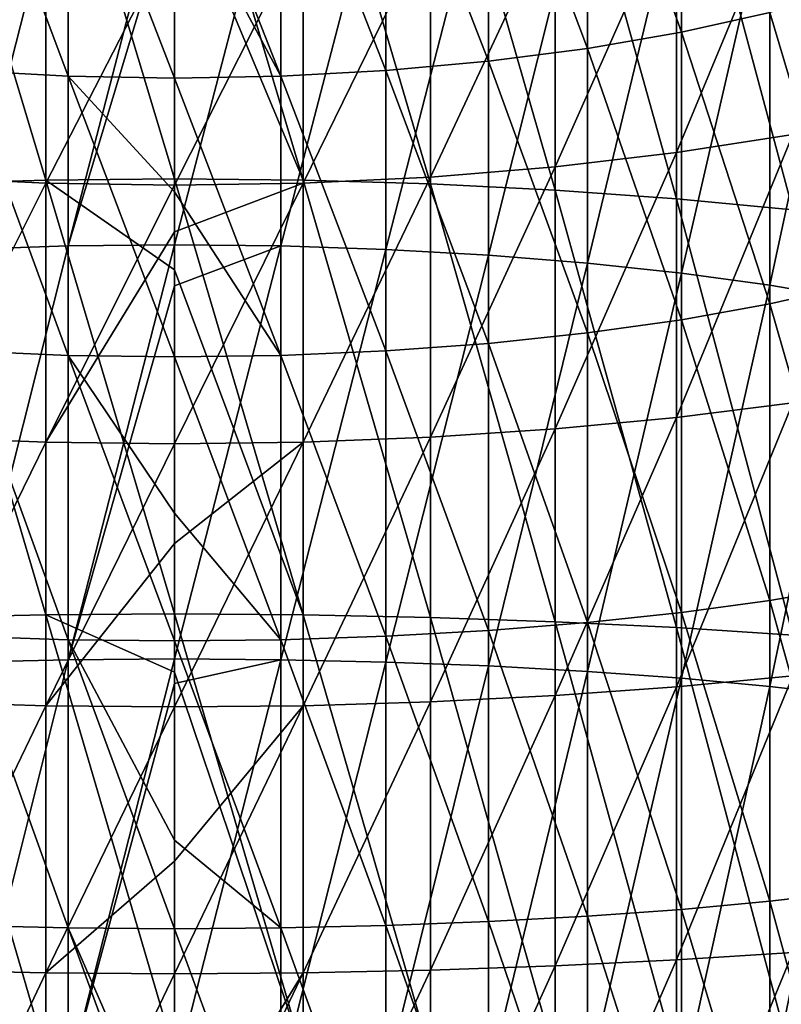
# Model space of a CAD drawing. Header units: metres. Extents: x -22 to 72, y -222 to 22.
# Tile 35 of 256: x -1.42 to 5.55, y -45.07 to -36.06. Entities that reach past the tile are written whole.
import ezdxf

# ---------------------------------------------------------------- set-up
doc = ezdxf.new("R2010")
doc.units = ezdxf.units.M
doc.layers.add('solid_509499_SW0002', color=7, linetype='CONTINUOUS')

msp = doc.modelspace()

# ---------------------------------------------------------------- linework, layer by layer
at = {"layer": 'solid_509499_SW0002'}
for points in [[(-1.176206, -37.531109, 298.118011), (-1.176206, -33.607349, 297.17749), (-2.341084, -33.65308, 297.010864)], [(-2.341084, -37.565891, 297.948761), (-1.176206, -37.531109, 298.118011), (-2.341084, -33.65308, 297.010864)], [(-1.176206, -33.607349, 297.17749), (0, -37.519478, 298.174591), (0, -34.718327, 297.530945)], [(-1.176206, -37.531109, 298.118011), (0, -37.519478, 298.174591), (-1.176206, -33.607349, 297.17749)], [(1.176206, -37.531109, 298.118011), (1.176206, -33.607349, 297.17749), (0, -33.59206, 297.233215)], [(0, -34.718327, 297.530945), (1.176206, -37.531109, 298.118011), (0, -33.59206, 297.233215)], [(2.341084, -37.565891, 297.948761), (2.341084, -33.65308, 297.010864), (1.176206, -33.607349, 297.17749)], [(1.176206, -37.531109, 298.118011), (2.341084, -37.565891, 297.948761), (1.176206, -33.607349, 297.17749)], [(3.483416, -37.623493, 297.668457), (3.483416, -33.728806, 296.734924), (2.341084, -33.65308, 297.010864)], [(2.341084, -37.565891, 297.948761), (3.483416, -37.623493, 297.668457), (2.341084, -33.65308, 297.010864)], [(4.639985, -36.177368, 277.409149), (4.639985, -33.604736, 276.424438), (3.779002, -33.781708, 276.003693)], [(4.639985, -36.177368, 277.409149), (5.446568, -35.998611, 277.925995), (4.639985, -33.604736, 276.424438)], [(4.592201, -37.703354, 297.279846), (4.592201, -33.833797, 296.352325), (3.483416, -33.728806, 296.734924)], [(3.483416, -37.623493, 297.668457), (4.592201, -37.703354, 297.279846), (3.483416, -33.728806, 296.734924)], [(3.779002, -36.326569, 276.977783), (3.779002, -33.781708, 276.003693), (2.873714, -33.921551, 275.671204)], [(3.779002, -36.326569, 276.977783), (4.639985, -36.177368, 277.409149), (3.779002, -33.781708, 276.003693)], [(5.656761, -37.804707, 296.786652), (5.656761, -33.967045, 295.866791), (4.592201, -33.833797, 296.352325)], [(4.592201, -37.703354, 297.279846), (5.656761, -37.804707, 296.786652), (4.592201, -33.833797, 296.352325)], [(2.873714, -36.444469, 276.636871), (2.873714, -33.921551, 275.671204), (1.934734, -34.022629, 275.430878)], [(2.873714, -36.444469, 276.636871), (3.779002, -36.326569, 276.977783), (2.873714, -33.921551, 275.671204)], [(-0.973071, -36.581219, 276.241486), (-0.973071, -34.083752, 275.285553), (-1.934734, -34.022629, 275.430878)], [(-1.934734, -36.529686, 276.390503), (-0.973071, -36.581219, 276.241486), (-1.934734, -34.022629, 275.430878)], [(1.934734, -36.529686, 276.390503), (1.934734, -34.022629, 275.430878), (0.973071, -34.083752, 275.285553)], [(1.934734, -36.529686, 276.390503), (2.873714, -36.444469, 276.636871), (1.934734, -34.022629, 275.430878)], [(0, -36.598465, 276.19165), (0, -34.76759, 275.509125), (-0.973071, -34.083752, 275.285553)], [(-0.973071, -36.581219, 276.241486), (0, -36.598465, 276.19165), (-0.973071, -34.083752, 275.285553)], [(0.973071, -36.581219, 276.241486), (0.973071, -34.083752, 275.285553), (0, -34.104206, 275.236908)], [(0.973071, -36.581219, 276.241486), (0, -34.104206, 275.236908), (0, -34.76759, 275.509125)], [(0.973071, -36.581219, 276.241486), (1.934734, -36.529686, 276.390503), (0.973071, -34.083752, 275.285553)], [(-1.934734, -38.16573, 295.029907), (-1.934734, -34.441677, 294.137268), (-0.973071, -34.399956, 294.289307)], [(-0.973071, -38.133995, 295.184326), (-1.934734, -38.16573, 295.029907), (-0.973071, -34.399956, 294.289307)], [(-0.973071, -38.133995, 295.184326), (-0.973071, -34.399956, 294.289307), (0, -34.38599, 294.340179)], [(0, -34.908791, 294.481079), (-0.973071, -38.133995, 295.184326), (0, -34.38599, 294.340179)], [(0.973071, -34.399956, 294.289307), (0, -38.123375, 295.236023), (0, -34.908791, 294.481079)], [(0.973071, -38.133995, 295.184326), (0, -38.123375, 295.236023), (0.973071, -34.399956, 294.289307)], [(0.973071, -38.133995, 295.184326), (0.973071, -34.399956, 294.289307), (1.934734, -34.441677, 294.137268)], [(1.934734, -38.16573, 295.029907), (0.973071, -38.133995, 295.184326), (1.934734, -34.441677, 294.137268)], [(1.934734, -38.16573, 295.029907), (1.934734, -34.441677, 294.137268), (2.873714, -34.51067, 293.885834)], [(2.873714, -38.218208, 294.774536), (1.934734, -38.16573, 295.029907), (2.873714, -34.51067, 293.885834)], [(2.873714, -38.218208, 294.774536), (2.873714, -34.51067, 293.885834), (3.779002, -34.606129, 293.537994)], [(3.779002, -38.290817, 294.421234), (2.873714, -38.218208, 294.774536), (3.779002, -34.606129, 293.537994)], [(3.779002, -38.290817, 294.421234), (3.779002, -34.606129, 293.537994), (4.639985, -34.726929, 293.097809)], [(0, -34.718327, 297.530945), (0, -37.519478, 298.174591), (1.176206, -37.531109, 298.118011)], [(4.639985, -38.382706, 293.974091), (3.779002, -38.290817, 294.421234), (4.639985, -34.726929, 293.097809)], [(4.592201, -37.280491, 274.219696), (4.592201, -34.91317, 273.313568), (5.656761, -34.71796, 273.777679)], [(5.656761, -37.115913, 274.695526), (4.592201, -37.280491, 274.219696), (5.656761, -34.71796, 273.777679)], [(4.639985, -38.382706, 293.974091), (4.639985, -34.726929, 293.097809), (5.446568, -34.871658, 292.570435)], [(0.973071, -36.581219, 276.241486), (0, -34.76759, 275.509125), (0, -36.598465, 276.19165)], [(0, -34.908791, 294.481079), (0, -38.123375, 295.236023), (-0.973071, -38.133995, 295.184326)], [(3.483416, -37.410168, 273.844757), (3.483416, -35.066982, 272.947876), (4.592201, -34.91317, 273.313568)], [(4.592201, -37.280491, 274.219696), (3.483416, -37.410168, 273.844757), (4.592201, -34.91317, 273.313568)], [(5.446568, -38.49279, 293.438416), (4.639985, -38.382706, 293.974091), (5.446568, -34.871658, 292.570435)], [(5.446568, -38.49279, 293.438416), (5.446568, -34.871658, 292.570435), (6.189295, -35.038616, 291.962067)], [(2.341084, -37.503696, 273.574341), (2.341084, -35.177917, 272.684113), (3.483416, -35.066982, 272.947876)], [(3.483416, -37.410168, 273.844757), (2.341084, -37.503696, 273.574341), (3.483416, -35.066982, 272.947876)], [(6.189295, -38.619785, 292.820465), (5.446568, -38.49279, 293.438416), (6.189295, -35.038616, 291.962067)], [(-2.341084, -37.503696, 273.574341), (-2.341084, -35.177917, 272.684113), (-1.176206, -35.244911, 272.524841)], [(1.176206, -37.560177, 273.411041), (1.176206, -35.244911, 272.524841), (2.341084, -35.177917, 272.684113)], [(2.341084, -37.503696, 273.574341), (1.176206, -37.560177, 273.411041), (2.341084, -35.177917, 272.684113)], [(-1.176206, -37.560177, 273.411041), (-2.341084, -37.503696, 273.574341), (-1.176206, -35.244911, 272.524841)], [(-1.176206, -37.560177, 273.411041), (-1.176206, -35.244911, 272.524841), (0, -35.267315, 272.471558)], [(-1.176206, -37.560177, 273.411041), (0, -35.267315, 272.471558), (0, -37.579063, 273.356415)], [(0, -37.579063, 273.356415), (0, -35.267315, 272.471558), (1.176206, -35.244911, 272.524841)], [(1.176206, -37.560177, 273.411041), (0, -37.579063, 273.356415), (1.176206, -35.244911, 272.524841)], [(6.189295, -38.496964, 279.360046), (6.189295, -35.792397, 278.522217), (5.446568, -35.998611, 277.925995)], [(5.446568, -38.663921, 278.751678), (5.446568, -35.998611, 277.925995), (4.639985, -36.177368, 277.409149)], [(5.446568, -38.663921, 278.751678), (6.189295, -38.496964, 279.360046), (5.446568, -35.998611, 277.925995)], [(4.639985, -38.808651, 278.224304), (4.639985, -36.177368, 277.409149), (3.779002, -36.326569, 276.977783)], [(4.639985, -38.808651, 278.224304), (5.446568, -38.663921, 278.751678), (4.639985, -36.177368, 277.409149)], [(3.779002, -38.929451, 277.784119), (3.779002, -36.326569, 276.977783), (2.873714, -36.444469, 276.636871)], [(3.779002, -38.929451, 277.784119), (4.639985, -38.808651, 278.224304), (3.779002, -36.326569, 276.977783)], [(2.873714, -39.024906, 277.436279), (2.873714, -36.444469, 276.636871), (1.934734, -36.529686, 276.390503)], [(2.873714, -39.024906, 277.436279), (3.779002, -38.929451, 277.784119), (2.873714, -36.444469, 276.636871)], [(-0.973071, -39.135624, 277.032806), (-0.973071, -36.581219, 276.241486), (-1.934734, -36.529686, 276.390503)], [(-1.934734, -39.093903, 277.184845), (-0.973071, -39.135624, 277.032806), (-1.934734, -36.529686, 276.390503)], [(1.934734, -39.093903, 277.184845), (1.934734, -36.529686, 276.390503), (0.973071, -36.581219, 276.241486)], [(1.934734, -39.093903, 277.184845), (2.873714, -39.024906, 277.436279), (1.934734, -36.529686, 276.390503)], [(0, -37.638569, 276.535889), (0, -36.598465, 276.19165), (-0.973071, -36.581219, 276.241486)], [(0, -39.149586, 276.981934), (0, -37.638569, 276.535889), (-0.973071, -36.581219, 276.241486)], [(-0.973071, -39.135624, 277.032806), (0, -39.149586, 276.981934), (-0.973071, -36.581219, 276.241486)], [(0.973071, -39.135624, 277.032806), (0.973071, -36.581219, 276.241486), (0, -36.598465, 276.19165)], [(0.973071, -39.135624, 277.032806), (0, -36.598465, 276.19165), (0, -37.638569, 276.535889)], [(0.973071, -39.135624, 277.032806), (1.934734, -39.093903, 277.184845), (0.973071, -36.581219, 276.241486)], [(4.592201, -39.701782, 274.969788), (4.592201, -37.280491, 274.219696), (5.656761, -37.115913, 274.695526)], [(5.656761, -39.568535, 275.455322), (4.592201, -39.701782, 274.969788), (5.656761, -37.115913, 274.695526)], [(3.483416, -39.806774, 274.587189), (3.483416, -37.410168, 273.844757), (4.592201, -37.280491, 274.219696)], [(4.592201, -39.701782, 274.969788), (3.483416, -39.806774, 274.587189), (4.592201, -37.280491, 274.219696)], [(2.341084, -39.8825, 274.311249), (2.341084, -37.503696, 273.574341), (3.483416, -37.410168, 273.844757)], [(3.483416, -39.806774, 274.587189), (2.341084, -39.8825, 274.311249), (3.483416, -37.410168, 273.844757)], [(-2.341084, -39.8825, 274.311249), (-2.341084, -37.503696, 273.574341), (-1.176206, -37.560177, 273.411041)], [(-1.176206, -41.507774, 298.801056), (-1.176206, -37.531109, 298.118011), (-2.341084, -37.565891, 297.948761)], [(-1.176206, -37.531109, 298.118011), (0, -38.353741, 298.340088), (0, -37.519478, 298.174591)], [(-1.176206, -37.531109, 298.118011), (0, -41.499851, 298.858307), (0, -38.353741, 298.340088)], [(-1.176206, -41.507774, 298.801056), (0, -41.499851, 298.858307), (-1.176206, -37.531109, 298.118011)], [(1.176206, -41.507774, 298.801056), (1.176206, -37.531109, 298.118011), (0, -37.519478, 298.174591)], [(0, -38.353741, 298.340088), (1.176206, -41.507774, 298.801056), (0, -37.519478, 298.174591)], [(1.176206, -39.928226, 274.144623), (1.176206, -37.560177, 273.411041), (2.341084, -37.503696, 273.574341)], [(2.341084, -39.8825, 274.311249), (1.176206, -39.928226, 274.144623), (2.341084, -37.503696, 273.574341)], [(2.341084, -41.531464, 298.629913), (2.341084, -37.565891, 297.948761), (1.176206, -37.531109, 298.118011)], [(1.176206, -41.507774, 298.801056), (2.341084, -41.531464, 298.629913), (1.176206, -37.531109, 298.118011)], [(-1.176206, -39.928226, 274.144623), (-2.341084, -39.8825, 274.311249), (-1.176206, -37.560177, 273.411041)], [(-2.341084, -41.531464, 298.629913), (-1.176206, -41.507774, 298.801056), (-2.341084, -37.565891, 297.948761)], [(-1.176206, -39.928226, 274.144623), (-1.176206, -37.560177, 273.411041), (0, -37.579063, 273.356415)], [(-1.176206, -39.928226, 274.144623), (0, -37.579063, 273.356415), (0, -38.005337, 273.501038)], [(0, -38.005337, 273.501038), (0, -37.579063, 273.356415), (1.176206, -37.560177, 273.411041)], [(0, -39.94352, 274.088898), (0, -38.005337, 273.501038), (1.176206, -37.560177, 273.411041)], [(1.176206, -39.928226, 274.144623), (0, -39.94352, 274.088898), (1.176206, -37.560177, 273.411041)], [(0.973071, -39.135624, 277.032806), (0, -37.638569, 276.535889), (0, -39.149586, 276.981934)], [(3.483416, -41.570694, 298.346466), (3.483416, -37.623493, 297.668457), (2.341084, -37.565891, 297.948761)], [(2.341084, -41.531464, 298.629913), (3.483416, -41.570694, 298.346466), (2.341084, -37.565891, 297.948761)], [(4.592201, -41.625084, 297.953491), (4.592201, -37.703354, 297.279846), (3.483416, -37.623493, 297.668457)], [(3.483416, -41.570694, 298.346466), (4.592201, -41.625084, 297.953491), (3.483416, -37.623493, 297.668457)], [(5.656761, -41.694115, 297.454742), (5.656761, -37.804707, 296.786652), (4.592201, -37.703354, 297.279846)], [(4.592201, -41.625084, 297.953491), (5.656761, -41.694115, 297.454742), (4.592201, -37.703354, 297.279846)], [(-1.176206, -39.928226, 274.144623), (0, -38.005337, 273.501038), (0, -39.94352, 274.088898)], [(-1.934734, -41.939999, 295.678192), (-1.934734, -38.16573, 295.029907), (-0.973071, -38.133995, 295.184326)], [(-0.973071, -41.918385, 295.834381), (-1.934734, -41.939999, 295.678192), (-0.973071, -38.133995, 295.184326)], [(-0.973071, -41.918385, 295.834381), (-0.973071, -38.133995, 295.184326), (0, -38.123375, 295.236023)], [(0, -38.499771, 295.312103), (-0.973071, -41.918385, 295.834381), (0, -38.123375, 295.236023)], [(0.973071, -38.133995, 295.184326), (0, -38.499771, 295.312103), (0, -38.123375, 295.236023)], [(0.973071, -38.133995, 295.184326), (0, -41.911152, 295.886627), (0, -38.499771, 295.312103)], [(0.973071, -41.918385, 295.834381), (0, -41.911152, 295.886627), (0.973071, -38.133995, 295.184326)], [(0.973071, -41.918385, 295.834381), (0.973071, -38.133995, 295.184326), (1.934734, -38.16573, 295.029907)], [(1.934734, -41.939999, 295.678192), (0.973071, -41.918385, 295.834381), (1.934734, -38.16573, 295.029907)], [(1.934734, -41.939999, 295.678192), (1.934734, -38.16573, 295.029907), (2.873714, -38.218208, 294.774536)], [(2.873714, -41.975742, 295.419952), (1.934734, -41.939999, 295.678192), (2.873714, -38.218208, 294.774536)], [(2.873714, -41.975742, 295.419952), (2.873714, -38.218208, 294.774536), (3.779002, -38.290817, 294.421234)], [(0, -38.353741, 298.340088), (0, -41.499851, 298.858307), (1.176206, -41.507774, 298.801056)], [(3.779002, -42.025192, 295.062653), (2.873714, -41.975742, 295.419952), (3.779002, -38.290817, 294.421234)], [(3.779002, -42.025192, 295.062653), (3.779002, -38.290817, 294.421234), (4.639985, -38.382706, 293.974091)], [(4.639985, -42.087772, 294.610504), (3.779002, -42.025192, 295.062653), (4.639985, -38.382706, 293.974091)], [(4.639985, -42.087772, 294.610504), (4.639985, -38.382706, 293.974091), (5.446568, -38.49279, 293.438416)], [(0, -38.499771, 295.312103), (0, -41.911152, 295.886627), (-0.973071, -41.918385, 295.834381)], [(5.446568, -42.16275, 294.068787), (4.639985, -42.087772, 294.610504), (5.446568, -38.49279, 293.438416)], [(5.446568, -42.16275, 294.068787), (5.446568, -38.49279, 293.438416), (6.189295, -38.619785, 292.820465)], [(6.189295, -41.25034, 280.02005), (6.189295, -38.496964, 279.360046), (5.446568, -38.663921, 278.751678)], [(6.189295, -42.249241, 293.443878), (5.446568, -42.16275, 294.068787), (6.189295, -38.619785, 292.820465)], [(5.446568, -41.377335, 279.402069), (5.446568, -38.663921, 278.751678), (4.639985, -38.808651, 278.224304)], [(5.446568, -41.377335, 279.402069), (6.189295, -41.25034, 280.02005), (5.446568, -38.663921, 278.751678)], [(4.639985, -41.487419, 278.866394), (4.639985, -38.808651, 278.224304), (3.779002, -38.929451, 277.784119)], [(4.639985, -41.487419, 278.866394), (5.446568, -41.377335, 279.402069), (4.639985, -38.808651, 278.224304)], [(3.779002, -41.579308, 278.419281), (3.779002, -38.929451, 277.784119), (2.873714, -39.024906, 277.436279)], [(3.779002, -41.579308, 278.419281), (4.639985, -41.487419, 278.866394), (3.779002, -38.929451, 277.784119)], [(2.873714, -41.651917, 278.065948), (2.873714, -39.024906, 277.436279), (1.934734, -39.093903, 277.184845)], [(2.873714, -41.651917, 278.065948), (3.779002, -41.579308, 278.419281), (2.873714, -39.024906, 277.436279)], [(-0.973071, -41.73613, 277.656158), (-0.973071, -39.135624, 277.032806), (-1.934734, -39.093903, 277.184845)], [(-1.934734, -41.704395, 277.810577), (-0.973071, -41.73613, 277.656158), (-1.934734, -39.093903, 277.184845)], [(0, -40.577911, 277.346436), (0, -39.149586, 276.981934), (-0.973071, -39.135624, 277.032806)], [(0, -41.74675, 277.604462), (0, -40.577911, 277.346436), (-0.973071, -39.135624, 277.032806)], [(-0.973071, -41.73613, 277.656158), (0, -41.74675, 277.604462), (-0.973071, -39.135624, 277.032806)], [(0.973071, -41.73613, 277.656158), (0.973071, -39.135624, 277.032806), (0, -39.149586, 276.981934)], [(0.973071, -41.73613, 277.656158), (0, -39.149586, 276.981934), (0, -40.577911, 277.346436)], [(1.934734, -41.704395, 277.810577), (1.934734, -39.093903, 277.184845), (0.973071, -39.135624, 277.032806)], [(0.973071, -41.73613, 277.656158), (1.934734, -41.704395, 277.810577), (0.973071, -39.135624, 277.032806)], [(1.934734, -41.704395, 277.810577), (2.873714, -41.651917, 278.065948), (1.934734, -39.093903, 277.184845)], [(4.592201, -42.166771, 275.560638), (4.592201, -39.701782, 274.969788), (5.656761, -39.568535, 275.455322)], [(5.656761, -42.065418, 276.053833), (4.592201, -42.166771, 275.560638), (5.656761, -39.568535, 275.455322)], [(3.483416, -42.246632, 275.172028), (3.483416, -39.806774, 274.587189), (4.592201, -39.701782, 274.969788)], [(4.592201, -42.166771, 275.560638), (3.483416, -42.246632, 275.172028), (4.592201, -39.701782, 274.969788)], [(-2.341084, -42.304234, 274.891754), (-2.341084, -39.8825, 274.311249), (-1.176206, -39.928226, 274.144623)], [(1.176206, -42.339016, 274.722473), (1.176206, -39.928226, 274.144623), (2.341084, -39.8825, 274.311249)], [(2.341084, -42.304234, 274.891754), (1.176206, -42.339016, 274.722473), (2.341084, -39.8825, 274.311249)], [(2.341084, -42.304234, 274.891754), (2.341084, -39.8825, 274.311249), (3.483416, -39.806774, 274.587189)], [(3.483416, -42.246632, 275.172028), (2.341084, -42.304234, 274.891754), (3.483416, -39.806774, 274.587189)], [(-1.176206, -42.339016, 274.722473), (-2.341084, -42.304234, 274.891754), (-1.176206, -39.928226, 274.144623)], [(-1.176206, -42.339016, 274.722473), (-1.176206, -39.928226, 274.144623), (0, -39.94352, 274.088898)], [(-1.176206, -42.339016, 274.722473), (0, -39.94352, 274.088898), (0, -40.85524, 274.326996)], [(0, -40.85524, 274.326996), (0, -39.94352, 274.088898), (1.176206, -39.928226, 274.144623)], [(0, -42.350647, 274.665894), (0, -40.85524, 274.326996), (1.176206, -39.928226, 274.144623)], [(1.176206, -42.339016, 274.722473), (0, -42.350647, 274.665894), (1.176206, -39.928226, 274.144623)], [(0.973071, -41.73613, 277.656158), (0, -40.577911, 277.346436), (0, -41.74675, 277.604462)], [(-1.176206, -42.339016, 274.722473), (0, -40.85524, 274.326996), (0, -42.350647, 274.665894)], [(6.189295, -44.040844, 280.499359), (6.189295, -41.25034, 280.02005), (5.446568, -41.377335, 279.402069)], [(5.446568, -44.127335, 279.87442), (5.446568, -41.377335, 279.402069), (4.639985, -41.487419, 278.866394)], [(5.446568, -44.127335, 279.87442), (6.189295, -44.040844, 280.499359), (5.446568, -41.377335, 279.402069)], [(-1.176206, -45.520473, 299.223785), (-1.176206, -41.507774, 298.801056), (-2.341084, -41.531464, 298.629913)], [(-1.176206, -41.507774, 298.801056), (0, -42.031181, 298.929504), (0, -41.499851, 298.858307)], [(-1.176206, -41.507774, 298.801056), (0, -45.516296, 299.281403), (0, -42.031181, 298.929504)], [(-1.176206, -45.520473, 299.223785), (0, -45.516296, 299.281403), (-1.176206, -41.507774, 298.801056)], [(1.176206, -45.520473, 299.223785), (1.176206, -41.507774, 298.801056), (0, -41.499851, 298.858307)], [(0, -42.031181, 298.929504), (1.176206, -45.520473, 299.223785), (0, -41.499851, 298.858307)], [(2.341084, -45.53297, 299.051453), (2.341084, -41.531464, 298.629913), (1.176206, -41.507774, 298.801056)], [(1.176206, -45.520473, 299.223785), (2.341084, -45.53297, 299.051453), (1.176206, -41.507774, 298.801056)], [(4.639985, -44.202312, 279.332733), (4.639985, -41.487419, 278.866394), (3.779002, -41.579308, 278.419281)], [(4.639985, -44.202312, 279.332733), (5.446568, -44.127335, 279.87442), (4.639985, -41.487419, 278.866394)], [(-2.341084, -45.53297, 299.051453), (-1.176206, -45.520473, 299.223785), (-2.341084, -41.531464, 298.629913)], [(3.483416, -45.553665, 298.766052), (3.483416, -41.570694, 298.346466), (2.341084, -41.531464, 298.629913)], [(2.341084, -45.53297, 299.051453), (3.483416, -45.553665, 298.766052), (2.341084, -41.531464, 298.629913)], [(3.779002, -44.264893, 278.880554), (3.779002, -41.579308, 278.419281), (2.873714, -41.651917, 278.065948)], [(4.592201, -45.582355, 298.370361), (4.592201, -41.625084, 297.953491), (3.483416, -41.570694, 298.346466)], [(3.483416, -45.553665, 298.766052), (4.592201, -45.582355, 298.370361), (3.483416, -41.570694, 298.346466)], [(3.779002, -44.264893, 278.880554), (4.639985, -44.202312, 279.332733), (3.779002, -41.579308, 278.419281)], [(2.873714, -44.314346, 278.523285), (2.873714, -41.651917, 278.065948), (1.934734, -41.704395, 277.810577)], [(2.873714, -44.314346, 278.523285), (3.779002, -44.264893, 278.880554), (2.873714, -41.651917, 278.065948)], [(5.656761, -45.618767, 297.868164), (5.656761, -41.694115, 297.454742), (4.592201, -41.625084, 297.953491)], [(4.592201, -45.582355, 298.370361), (5.656761, -45.618767, 297.868164), (4.592201, -41.625084, 297.953491)], [(-0.973071, -44.3717, 278.108856), (-0.973071, -41.73613, 277.656158), (-1.934734, -41.704395, 277.810577)], [(-1.934734, -44.350086, 278.265015), (-0.973071, -44.3717, 278.108856), (-1.934734, -41.704395, 277.810577)], [(0, -43.569359, 277.93631), (0, -41.74675, 277.604462), (-0.973071, -41.73613, 277.656158)], [(0, -44.378937, 278.05661), (0, -43.569359, 277.93631), (-0.973071, -41.73613, 277.656158)], [(-0.973071, -44.3717, 278.108856), (0, -44.378937, 278.05661), (-0.973071, -41.73613, 277.656158)], [(0.973071, -44.3717, 278.108856), (0.973071, -41.73613, 277.656158), (0, -41.74675, 277.604462)], [(0.973071, -44.3717, 278.108856), (0, -41.74675, 277.604462), (0, -43.569359, 277.93631)], [(1.934734, -44.350086, 278.265015), (1.934734, -41.704395, 277.810577), (0.973071, -41.73613, 277.656158)], [(0.973071, -44.3717, 278.108856), (1.934734, -44.350086, 278.265015), (0.973071, -41.73613, 277.656158)], [(1.934734, -44.350086, 278.265015), (2.873714, -44.314346, 278.523285), (1.934734, -41.704395, 277.810577)], [(-1.934734, -45.748466, 296.079407), (-1.934734, -41.939999, 295.678192), (-0.973071, -41.918385, 295.834381)], [(-0.973071, -45.737064, 296.236633), (-1.934734, -45.748466, 296.079407), (-0.973071, -41.918385, 295.834381)], [(-0.973071, -45.737064, 296.236633), (-0.973071, -41.918385, 295.834381), (0, -41.911152, 295.886627)], [(0, -42.135635, 295.917267), (-0.973071, -45.737064, 296.236633), (0, -41.911152, 295.886627)], [(0.973071, -41.918385, 295.834381), (0, -42.135635, 295.917267), (0, -41.911152, 295.886627)], [(0.973071, -41.918385, 295.834381), (0, -45.73325, 296.289276), (0, -42.135635, 295.917267)], [(0.973071, -45.737064, 296.236633), (0, -45.73325, 296.289276), (0.973071, -41.918385, 295.834381)], [(0.973071, -45.737064, 296.236633), (0.973071, -41.918385, 295.834381), (1.934734, -41.939999, 295.678192)], [(1.934734, -45.748466, 296.079407), (0.973071, -45.737064, 296.236633), (1.934734, -41.939999, 295.678192)], [(1.934734, -45.748466, 296.079407), (1.934734, -41.939999, 295.678192), (2.873714, -41.975742, 295.419952)], [(0, -42.031181, 298.929504), (0, -45.516296, 299.281403), (1.176206, -45.520473, 299.223785)], [(2.873714, -45.767319, 295.819366), (1.934734, -45.748466, 296.079407), (2.873714, -41.975742, 295.419952)], [(2.873714, -45.767319, 295.819366), (2.873714, -41.975742, 295.419952), (3.779002, -42.025192, 295.062653)], [(3.779002, -45.793404, 295.459625), (2.873714, -45.767319, 295.819366), (3.779002, -42.025192, 295.062653)], [(3.779002, -45.793404, 295.459625), (3.779002, -42.025192, 295.062653), (4.639985, -42.087772, 294.610504)], [(0, -42.135635, 295.917267), (0, -45.73325, 296.289276), (-0.973071, -45.737064, 296.236633)], [(4.639985, -45.826416, 295.004364), (3.779002, -45.793404, 295.459625), (4.639985, -42.087772, 294.610504)], [(4.592201, -44.665001, 275.989746), (4.592201, -42.166771, 275.560638), (5.656761, -42.065418, 276.053833)], [(5.656761, -44.59597, 276.488495), (4.592201, -44.665001, 275.989746), (5.656761, -42.065418, 276.053833)], [(4.639985, -45.826416, 295.004364), (4.639985, -42.087772, 294.610504), (5.446568, -42.16275, 294.068787)], [(3.483416, -44.719391, 275.596771), (3.483416, -42.246632, 275.172028), (4.592201, -42.166771, 275.560638)], [(4.592201, -44.665001, 275.989746), (3.483416, -44.719391, 275.596771), (4.592201, -42.166771, 275.560638)], [(5.446568, -45.865963, 294.458923), (4.639985, -45.826416, 295.004364), (5.446568, -42.16275, 294.068787)], [(5.446568, -45.865963, 294.458923), (5.446568, -42.16275, 294.068787), (6.189295, -42.249241, 293.443878)], [(-2.341084, -44.758621, 275.313324), (-2.341084, -42.304234, 274.891754), (-1.176206, -42.339016, 274.722473)], [(1.176206, -44.78231, 275.142181), (1.176206, -42.339016, 274.722473), (2.341084, -42.304234, 274.891754)], [(2.341084, -44.758621, 275.313324), (1.176206, -44.78231, 275.142181), (2.341084, -42.304234, 274.891754)], [(2.341084, -44.758621, 275.313324), (2.341084, -42.304234, 274.891754), (3.483416, -42.246632, 275.172028)], [(3.483416, -44.719391, 275.596771), (2.341084, -44.758621, 275.313324), (3.483416, -42.246632, 275.172028)], [(6.189295, -45.911587, 293.829681), (5.446568, -45.865963, 294.458923), (6.189295, -42.249241, 293.443878)], [(-1.176206, -44.78231, 275.142181), (-2.341084, -44.758621, 275.313324), (-1.176206, -42.339016, 274.722473)], [(-1.176206, -44.78231, 275.142181), (-1.176206, -42.339016, 274.722473), (0, -42.350647, 274.665894)], [(-1.176206, -44.78231, 275.142181), (0, -42.350647, 274.665894), (0, -43.760899, 274.92807)], [(0, -43.760899, 274.92807), (0, -42.350647, 274.665894), (1.176206, -42.339016, 274.722473)], [(0, -44.790234, 275.08493), (0, -43.760899, 274.92807), (1.176206, -42.339016, 274.722473)], [(1.176206, -44.78231, 275.142181), (0, -44.790234, 275.08493), (1.176206, -42.339016, 274.722473)], [(0.973071, -44.3717, 278.108856), (0, -43.569359, 277.93631), (0, -44.378937, 278.05661)], [(-1.176206, -44.78231, 275.142181), (0, -43.760899, 274.92807), (0, -44.790234, 275.08493)], [(5.446568, -46.902256, 280.166748), (5.446568, -44.127335, 279.87442), (4.639985, -44.202312, 279.332733)], [(6.189295, -46.856632, 280.79599), (6.189295, -44.040844, 280.499359), (5.446568, -44.127335, 279.87442)], [(5.446568, -46.902256, 280.166748), (6.189295, -46.856632, 280.79599), (5.446568, -44.127335, 279.87442)], [(4.639985, -46.941803, 279.621307), (4.639985, -44.202312, 279.332733), (3.779002, -44.264893, 278.880554)], [(4.639985, -46.941803, 279.621307), (5.446568, -46.902256, 280.166748), (4.639985, -44.202312, 279.332733)], [(3.779002, -46.974815, 279.166046), (3.779002, -44.264893, 278.880554), (2.873714, -44.314346, 278.523285)], [(3.779002, -46.974815, 279.166046), (4.639985, -46.941803, 279.621307), (3.779002, -44.264893, 278.880554)], [(-0.973071, -47.031155, 278.389008), (-0.973071, -44.3717, 278.108856), (-1.934734, -44.350086, 278.265015)], [(-1.934734, -47.019753, 278.546265), (-0.973071, -47.031155, 278.389008), (-1.934734, -44.350086, 278.265015)], [(0, -46.596375, 278.302216), (0, -44.378937, 278.05661), (-0.973071, -44.3717, 278.108856)], [(0, -47.034969, 278.336395), (0, -46.596375, 278.302216), (-0.973071, -44.3717, 278.108856)], [(-0.973071, -47.031155, 278.389008), (0, -47.034969, 278.336395), (-0.973071, -44.3717, 278.108856)], [(0.973071, -47.031155, 278.389008), (0.973071, -44.3717, 278.108856), (0, -44.378937, 278.05661)], [(0.973071, -47.031155, 278.389008), (0, -44.378937, 278.05661), (0, -46.596375, 278.302216)], [(1.934734, -47.019753, 278.546265), (1.934734, -44.350086, 278.265015), (0.973071, -44.3717, 278.108856)], [(0.973071, -47.031155, 278.389008), (1.934734, -47.019753, 278.546265), (0.973071, -44.3717, 278.108856)], [(2.873714, -47.0009, 278.806274), (2.873714, -44.314346, 278.523285), (1.934734, -44.350086, 278.265015)], [(1.934734, -47.019753, 278.546265), (2.873714, -47.0009, 278.806274), (1.934734, -44.350086, 278.265015)], [(2.873714, -47.0009, 278.806274), (3.779002, -46.974815, 279.166046), (2.873714, -44.314346, 278.523285)], [(3.483416, -47.214558, 275.859619), (3.483416, -44.719391, 275.596771), (4.592201, -44.665001, 275.989746)], [(4.592201, -47.185863, 276.25531), (3.483416, -47.214558, 275.859619), (4.592201, -44.665001, 275.989746)], [(4.592201, -47.185863, 276.25531), (4.592201, -44.665001, 275.989746), (5.656761, -44.59597, 276.488495)], [(5.656761, -47.149452, 276.757477), (4.592201, -47.185863, 276.25531), (5.656761, -44.59597, 276.488495)], [(-2.341084, -47.235249, 275.574219), (-2.341084, -44.758621, 275.313324), (-1.176206, -44.78231, 275.142181)], [(1.176206, -47.247746, 275.401886), (1.176206, -44.78231, 275.142181), (2.341084, -44.758621, 275.313324)], [(2.341084, -47.235249, 275.574219), (1.176206, -47.247746, 275.401886), (2.341084, -44.758621, 275.313324)], [(2.341084, -47.235249, 275.574219), (2.341084, -44.758621, 275.313324), (3.483416, -44.719391, 275.596771)], [(3.483416, -47.214558, 275.859619), (2.341084, -47.235249, 275.574219), (3.483416, -44.719391, 275.596771)], [(-1.176206, -47.247746, 275.401886), (-2.341084, -47.235249, 275.574219), (-1.176206, -44.78231, 275.142181)], [(-1.176206, -47.247746, 275.401886), (-1.176206, -44.78231, 275.142181), (0, -44.790234, 275.08493)], [(-1.176206, -47.247746, 275.401886), (0, -44.790234, 275.08493), (0, -46.704601, 275.300598)], [(0, -46.704601, 275.300598), (0, -44.790234, 275.08493), (1.176206, -44.78231, 275.142181)], [(0, -47.251923, 275.344238), (0, -46.704601, 275.300598), (1.176206, -44.78231, 275.142181)], [(1.176206, -47.247746, 275.401886), (0, -47.251923, 275.344238), (1.176206, -44.78231, 275.142181)]]:
    msp.add_3dface(points, dxfattribs=at)

doc.saveas('drawing.dxf')
